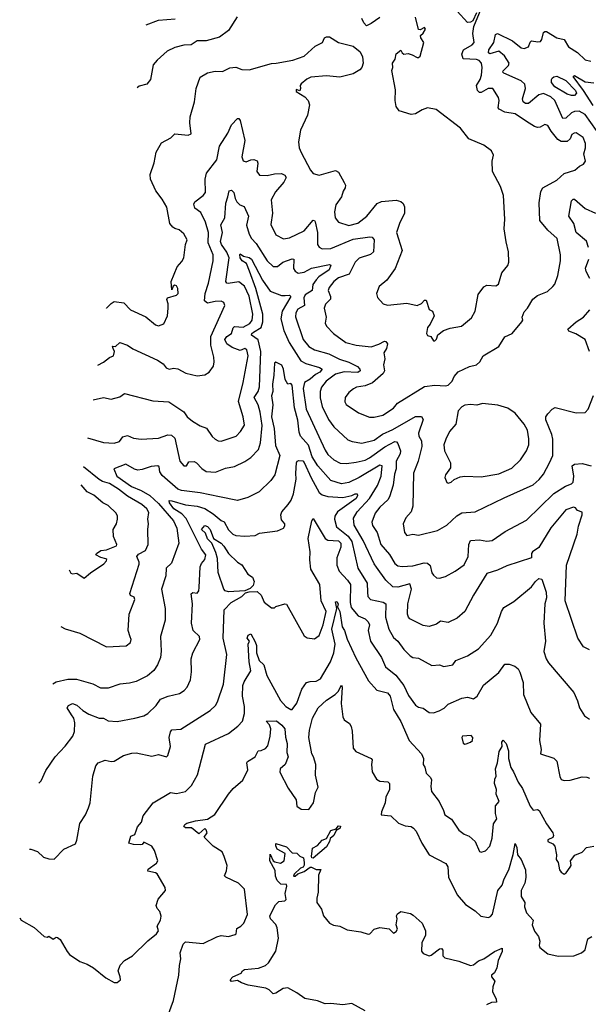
# Model space of a CAD drawing. Extents: x 1995161 to 2088924, y 769148 to 906007.
# Tile 73 of 256: x 2001640 to 2005467, y 814270 to 820898. Entities that reach past the tile are written whole.
import ezdxf

# ---------------------------------------------------------------- set-up
doc = ezdxf.new("R2010")
doc.units = 0

msp = doc.modelspace()

# ---------------------------------------------------------------- linework, layer by layer
at = {"layer": '0CON20XD'}
for points in [[(2002166.8, 818572.7), (2002205, 818592.9), (2002245, 818624), (2002270.8, 818635), (2002277.1, 818665), (2002270, 818685), (2002265, 818700), (2002285, 818698.8), (2002315, 818724.2), (2002365, 818707.1), (2002401.1, 818681.1), (2002566.8, 818606.8), (2002605, 818582), (2002626.2, 818555), (2002645, 818545.8), (2002675, 818552), (2002705, 818547.1), (2002758, 818518), (2002835, 818500), (2002885, 818506.2), (2002915.9, 818524.1), (2002943.9, 818566.1), (2002948.1, 818595), (2002946.6, 818626.6), (2002926.8, 818706.8), (2002927.5, 818765), (2003021.2, 818975), (2003015, 818993.3), (2002995, 819002.9), (2002955, 819001.2), (2002905, 818989.5), (2002884.4, 819005), (2002888.8, 819055), (2002910.5, 819125), (2002942.5, 819275), (2002941.8, 819315), (2002907.6, 819395), (2002911.8, 819465), (2002890.7, 819535), (2002859.2, 819599.2), (2002819.2, 819629.2), (2002811.5, 819655), (2002818.3, 819671.7), (2002875, 819714.4), (2002891.1, 819735), (2002888.9, 819825), (2002896.7, 819865), (2002966.2, 819955), (2002985, 820046), (2003040.9, 820135), (2003065, 820189.2), (2003105, 820232), (2003115, 820233.8), (2003125, 820220), (2003154.5, 820085.5), (2003134.5, 819975), (2003145, 819948.8), (2003165, 819941.4), (2003194.6, 819955.4), (2003215, 819956.7), (2003237.8, 819947.8), (2003242.9, 819932.9), (2003237, 819877), (2003255, 819851.4), (2003305, 819849.1), (2003355, 819861.1), (2003402.4, 819862.4), (2003425, 819852), (2003434.2, 819835), (2003418.1, 819805), (2003361.2, 819738.8), (2003331.8, 819685), (2003341.8, 819595), (2003329.8, 819519.8), (2003365, 819448.6), (2003415, 819421.9), (2003455, 819429.5), (2003554.4, 819475.6), (2003615, 819549.2), (2003625, 819546), (2003628, 819538), (2003644.2, 819465), (2003644.7, 819384.7), (2003656.5, 819366.5), (2003675, 819356.2), (2003735, 819356.6), (2003885, 819421.4), (2003995.6, 819435.6), (2004013.1, 819433.1), (2004025.6, 819415), (2004020.6, 819335), (2004002, 819318), (2003925, 819293.1), (2003898.2, 819265), (2003858.5, 819185), (2003785, 819159.2), (2003754.7, 819135), (2003722.5, 819095), (2003716.8, 819075), (2003732.9, 819035), (2003732.8, 819017.2), (2003697.4, 818982.6), (2003688.6, 818955), (2003701.9, 818895), (2003696.9, 818855), (2003705.4, 818835.4), (2003752.5, 818785), (2003835, 818725.6), (2003905, 818707.7), (2004005, 818695.3), (2004057.5, 818712.5), (2004095, 818734.2), (2004105, 818731.2), (2004115.7, 818715.7), (2004108.5, 818685), (2004091.5, 818655), (2004097.5, 818615), (2004089.3, 818575), (2004094.5, 818535), (2004086.9, 818515), (2004015, 818452.7), (2003965, 818432.3), (2003907, 818423), (2003886.2, 818413.8), (2003855, 818387.5), (2003830.6, 818355), (2003827.8, 818325), (2003837.2, 818307.2), (2003919.3, 818250.7), (2003995, 818222.2), (2004025, 818221.8), (2004085, 818236.4), (2004155, 818282.7), (2004182.9, 818317.1), (2004365, 818428.9), (2004435, 818438.5), (2004505, 818432.2), (2004523.2, 818436.8), (2004550, 818465), (2004564.2, 818495), (2004591.7, 818528.3), (2004666.8, 818563.2), (2004715, 818574), (2004736.3, 818593.7), (2004759.2, 818635), (2004865, 818698.1), (2004905, 818762), (2004955, 818785.8), (2005020.8, 818865), (2005026.2, 818875), (2005022.2, 818895), (2005035, 818930.8), (2005056.9, 818955), (2005094, 819016), (2005125, 819040.6), (2005192.3, 819067.7), (2005228.3, 819101.7), (2005241.7, 819118.3), (2005261.4, 819175), (2005280.8, 819275), (2005280.6, 819315), (2005257.5, 819425), (2005195, 819480.8), (2005141.8, 819545), (2005135.4, 819664.6), (2005148.5, 819741.5), (2005161.2, 819765), (2005255, 819818.1), (2005305, 819861.8), (2005375.6, 819884.4), (2005408.1, 819911.9), (2005435.3, 819924.7), (2005447.2, 819945), (2005436.5, 819995), (2005448.2, 820035), (2005447.3, 820065), (2005433.3, 820105), (2005385.3, 820135.3), (2005371.2, 820135), (2005356.9, 820125), (2005344.4, 820095), (2005325, 820078.5), (2005285, 820078.8), (2005261.1, 820091.1), (2005216.6, 820146.6), (2005195, 820185.8), (2005175, 820192.5), (2005143.3, 820175), (2005125, 820172.5), (2005105, 820178.2), (2005051.6, 820211.6), (2004975, 820264.7), (2004905, 820274.8), (2004866.4, 820295), (2004860.4, 820305), (2004867.9, 820355), (2004863.7, 820375), (2004825.5, 820435.5), (2004793.1, 820435), (2004745, 820408.8), (2004735, 820408.2), (2004720.8, 820420.8), (2004715.3, 820455), (2004740, 820495), (2004747.8, 820525), (2004753.4, 820575), (2004748, 820605), (2004733.4, 820623.4), (2004715, 820630.5), (2004625, 820634.3), (2004615.5, 820665), (2004627.1, 820695), (2004685, 820728.9), (2004697.8, 820745), (2004690.9, 820805), (2004697, 820853), (2004757.1, 820997.1)], [(2004715, 820944.2), (2004689.7, 820890.3), (2004675, 820881.5), (2004655, 820880), (2004584, 820955)], [(2002221.3, 818957.6), (2002225, 818956.7), (2002255, 818988), (2002275, 819000), (2002341.2, 818991.2), (2002385, 818944.3), (2002488.3, 818898.3), (2002555, 818842.9), (2002575, 818837.1), (2002609.7, 818850.3), (2002634, 818905), (2002640, 818955), (2002640, 818985), (2002630.8, 819015), (2002634, 819025), (2002695, 819042.9), (2002706.4, 819055), (2002705, 819088.8), (2002695, 819107.3), (2002685, 819110.6), (2002672.5, 819105), (2002665, 819080), (2002659.4, 819135), (2002700, 819235), (2002730.9, 819269.1), (2002745.5, 819295), (2002755.5, 819385), (2002766.7, 819415), (2002745, 819456.7), (2002713.2, 819483.2), (2002685, 819492.9), (2002670.5, 819500.5), (2002650.8, 819525), (2002629.4, 819635), (2002599.8, 819689.8), (2002555.8, 819745.8), (2002520, 819825), (2002518.6, 819855), (2002544.3, 819935), (2002558.6, 820005), (2002595, 820068.8), (2002656.5, 820103.5), (2002685, 820130), (2002775, 820121.2), (2002795, 820130), (2002784.3, 820204.3), (2002786.8, 820243.2), (2002817.1, 820345), (2002828.6, 820435), (2002855, 820510), (2002905, 820539.2), (2002955, 820552), (2003005, 820548.8), (2003055, 820574.2), (2003095, 820577.5), (2003135, 820562), (2003185, 820559.4), (2003335, 820602.1), (2003365.6, 820605.6), (2003477.5, 820625), (2003555, 820652.5), (2003629.5, 820720.5), (2003677.5, 820745), (2003692.5, 820775), (2003705, 820782.5), (2003725, 820782.5), (2003785, 820743.8), (2003885, 820718.6), (2003930.9, 820680.9), (2003947.6, 820647.6), (2003950.8, 820605), (2003942.9, 820575), (2003930.4, 820559.6), (2003885, 820534.4), (2003795, 820510), (2003705, 820519.5), (2003599.8, 820510.2), (2003572.4, 820497.6), (2003535, 820466.7), (2003526.7, 820455), (2003530, 820435), (2003525, 820420), (2003501.7, 820428.3), (2003500, 820415), (2003558.5, 820378.5), (2003581.2, 820355), (2003591.2, 820325), (2003578, 820255), (2003530, 820155), (2003515.7, 820075.7), (2003521.4, 820035), (2003533.7, 820003.7), (2003597.1, 819885), (2003615, 819862.5), (2003655, 819852.2), (2003765, 819883.8), (2003785, 819872.5), (2003825, 819802.5), (2003832.5, 819785), (2003831.4, 819765), (2003816.8, 819743.2), (2003805, 819706.2), (2003768.4, 819651.6), (2003758.8, 819605), (2003763.8, 819563.8), (2003785.3, 819535.3), (2003855, 819513.2), (2003915, 819528.9), (2003977.1, 819575), (2004045, 819660), (2004075, 819674.2), (2004175, 819684), (2004205, 819674.2), (2004220.2, 819660.2), (2004229.1, 819639.1), (2004229.5, 819595), (2004195.8, 819525), (2004175.5, 819465), (2004214.4, 819345), (2004167.5, 819222.5), (2004110, 819145), (2004058.8, 819101.2), (2004041.2, 819055), (2004047.3, 819027.3), (2004085.7, 818985.7), (2004115.9, 818975.9), (2004245, 818990), (2004315, 818973.8), (2004345, 818988), (2004365, 819010), (2004375, 819010), (2004395, 818947.5), (2004417.5, 818935), (2004430, 818905), (2004402.3, 818847.7), (2004383.8, 818826.2), (2004379.2, 818785), (2004385, 818772.5), (2004406.7, 818765), (2004425, 818736), (2004435, 818735.8), (2004445, 818746.7), (2004454.4, 818775.6), (2004492.5, 818805), (2004538.3, 818821.7), (2004614.3, 818835.7), (2004680.2, 818889.8), (2004705.6, 818935), (2004725, 819047.5), (2004765, 819100), (2004785, 819111.2), (2004845, 819106.7), (2004863.6, 819116.4), (2004885.8, 819194.2), (2004926.1, 819243.9), (2004932.5, 819265), (2004929.2, 819335), (2004913.2, 819403.2), (2004900.7, 819490.7), (2004905.7, 819555), (2004895.8, 819715), (2004875.6, 819775.6), (2004822, 819875), (2004820, 819945), (2004830, 819985), (2004816.2, 820015), (2004765, 820054), (2004663.3, 820095), (2004607.6, 820167.6), (2004443.9, 820293.9), (2004385, 820304), (2004348.8, 820291.2), (2004305, 820263.3), (2004275, 820260), (2004195, 820283.8), (2004175, 820313.3), (2004167.5, 820355), (2004169.2, 820425), (2004145.8, 820555), (2004151.9, 820575), (2004150, 820605), (2004168.1, 820631.9), (2004175, 820668), (2004205, 820692.5), (2004213.8, 820673.8), (2004225, 820665.6), (2004255, 820671.4), (2004281.5, 820661.5), (2004315, 820643.8), (2004325, 820643.3), (2004335, 820652.5), (2004360, 820745), (2004340, 820775), (2004338.3, 820791.7), (2004355, 820806.7), (2004371.2, 820835), (2004365, 820846), (2004335, 820830), (2004325, 820832.5), (2004305, 820916)], [(2003103.6, 820916.4), (2003045.4, 820824.6), (2002985, 820780.8), (2002894.4, 820755.6), (2002835.5, 820754.5), (2002795, 820728), (2002745, 820725.8), (2002685, 820710), (2002632.5, 820685), (2002565, 820625.8), (2002539.2, 820595), (2002520, 820495), (2002496.7, 820465), (2002445, 820450.8), (2002431, 820439.3)], [(2002491, 820863.1), (2002575, 820893.6), (2002687.4, 820902.6)], [(2004065, 820913.3), (2004005, 820873.3), (2003975, 820857.5), (2003956.4, 820876.4), (2003943.3, 820905)], [(2005598.1, 820045), (2005445, 820259.5), (2005405, 820281.2), (2005375, 820280), (2005355, 820271.5), (2005315, 820234.1), (2005295, 820232.1), (2005241, 820355), (2005215, 820378.5), (2005165, 820401.6), (2005135, 820391.6), (2005065, 820332.8), (2005044.3, 820334.2), (2005029.6, 820345), (2005023.6, 820365), (2005045.2, 820435), (2005039.3, 820465), (2005015, 820486), (2004897.7, 820537.7), (2004891.2, 820545), (2004893.6, 820553.6), (2004929.5, 820590.5), (2004935.5, 820605), (2004903.1, 820655), (2004865, 820685.2), (2004805, 820667.6), (2004794.8, 820675), (2004797.4, 820695), (2004830.4, 820745), (2004842.7, 820797.3), (2004855, 820804.6), (2004956.2, 820756.2), (2005015, 820709.2), (2005035, 820704.7), (2005065.6, 820715), (2005075, 820746.2), (2005085, 820755.8), (2005127.9, 820747.9), (2005145, 820750.4), (2005154.1, 820765), (2005165, 820811.2), (2005175, 820819.4), (2005185, 820817.5), (2005255, 820776.4), (2005304.5, 820764.5), (2005334.2, 820715), (2005395, 820677.8), (2005445, 820626.7), (2005485, 820617.9)], [(2005500.3, 820320.3), (2005435, 820421.8), (2005365.6, 820515), (2005375, 820521.2), (2005445, 820478.8), (2005505, 820473.8)], [(2005355, 820387.1), (2005325, 820397.3), (2005241.3, 820445), (2005219.6, 820475), (2005218.5, 820495), (2005224.2, 820505), (2005235, 820513.6), (2005255, 820516.9), (2005315, 820487.6), (2005381.4, 820421.4), (2005387, 820403), (2005375, 820388.2), (2005355, 820387.1)], [(2002133.7, 818339), (2002205, 818355.6), (2002255, 818343.8), (2002315, 818360), (2002345, 818381.4), (2002535, 818331.9), (2002644.3, 818325.7), (2002745, 818258.5), (2002766.9, 818225), (2002804.2, 818195), (2002854, 818164), (2002898.4, 818148.4), (2002935, 818093.1), (2002955, 818073.3), (2002975, 818061.9), (2002995, 818061.1), (2003096.9, 818095), (2003126.7, 818125), (2003152.1, 818167.9), (2003144.6, 818225), (2003112.6, 818327.4), (2003143.9, 818456.1), (2003177.1, 818635), (2003168.5, 818675), (2003155, 818684.2), (2003125, 818670.5), (2003070.8, 818690.8), (2003034.7, 818715), (2003021.8, 818745), (2003033.8, 818765), (2003065.3, 818785), (2003076.1, 818823.9), (2003085, 818833.4), (2003145, 818828.5), (2003188.2, 818851.8), (2003203.8, 818876.2), (2003209.2, 818915), (2003185, 819036.9), (2003153.3, 819103.3), (2003115, 819132.7), (2003042.6, 819122.6), (2003033.8, 819123.8), (2003028, 819135), (2003049.2, 819295), (2003035, 819331.8), (2002997.3, 819385), (2002991.2, 819405), (2003004.8, 819465), (2002994, 819516), (2003020.7, 819565), (2003026.8, 819663.2), (2003040.6, 819705), (2003050, 819745), (2003065, 819750.6), (2003081.1, 819735), (2003089.4, 819695), (2003102.1, 819672.1), (2003122.4, 819652.4), (2003150.7, 819640.7), (2003178.9, 819575), (2003166.8, 819515), (2003183.5, 819453.5), (2003200, 819425), (2003231.3, 819391.3), (2003305.5, 819275), (2003345, 819236.9), (2003375, 819235.5), (2003411.5, 819265), (2003475, 819288.9), (2003486.2, 819285), (2003483.9, 819223.9), (2003495, 819204.2), (2003515, 819192.5), (2003555, 819198.8), (2003605, 819224.8), (2003725, 819250.8), (2003733.8, 819245), (2003722.1, 819215), (2003653.4, 819166.6), (2003635, 819146.9), (2003613.3, 819115), (2003607.5, 819075), (2003561.6, 819045), (2003553.2, 819025), (2003557.9, 818975), (2003511.5, 818948.5), (2003498.9, 818925), (2003497.1, 818897.1), (2003548.3, 818745), (2003585, 818698.5), (2003625, 818675.8), (2003719.6, 818649.6), (2003792.2, 818612.2), (2003855, 818591.9), (2003913.9, 818563.9), (2003928.6, 818545), (2003930.5, 818535), (2003915, 818522.5), (2003825, 818527.4), (2003765, 818511.9), (2003703.8, 818465), (2003671.3, 818425), (2003663.3, 818395), (2003663.4, 818353.4), (2003676.2, 818295), (2003717.4, 818207.4), (2003755, 818158.1), (2003848.8, 818068.8), (2003877.5, 818057.5), (2003943.7, 818046.3), (2004025, 818067.8), (2004082.1, 818107.9), (2004150.7, 818139.3), (2004305, 818227.7), (2004345, 818226.7), (2004356.1, 818206.1), (2004324.4, 818114.4), (2004327.1, 818095), (2004343.8, 818063.8), (2004346.1, 818025), (2004322.3, 817925), (2004290.9, 817845), (2004287.2, 817622.8), (2004275, 817583.8), (2004238, 817545), (2004220.6, 817505), (2004230, 817445), (2004245, 817426), (2004285, 817434.2), (2004325, 817428.6), (2004451.1, 817458.9), (2004514, 817495), (2004581.5, 817558.5), (2004615, 817577.5), (2004705, 817585.6), (2004901.3, 817678.7), (2005095, 817767.5), (2005136.6, 817803.4), (2005165, 817838.5), (2005206.8, 817915), (2005228.2, 817965), (2005228.4, 818075), (2005222, 818105), (2005180.6, 818205), (2005181.6, 818225), (2005195, 818244), (2005225, 818277.1), (2005245, 818288.2), (2005385, 818252), (2005445, 818253.8), (2005466.2, 818275), (2005501.1, 818368.9)], [(2005469.2, 819365), (2005455, 819407.5), (2005386.2, 819466.2), (2005370.4, 819525), (2005336.4, 819575), (2005355, 819678.8), (2005365, 819690), (2005375, 819689.5), (2005445, 819627.5), (2005515, 819594.5)], [(2002097.4, 818082.6), (2002205, 818050.5), (2002275, 818046.7), (2002310.9, 818059.1), (2002335, 818089.2), (2002365, 818099.2), (2002405, 818081.1), (2002456.5, 818073.5), (2002575, 818081.1), (2002637.8, 818102.2), (2002661.1, 818101.1), (2002685, 818081.2), (2002717.5, 817925), (2002744.5, 817895), (2002762, 817895), (2002778.3, 817921.7), (2002815, 817924.2), (2002830.8, 817915), (2002865, 817875.6), (2002895, 817855.6), (2002957, 817853), (2003025, 817878.6), (2003085, 817891.1), (2003155.4, 817924.6), (2003195, 817950.6), (2003246.3, 818003.7), (2003260.3, 818049.7), (2003272.6, 818165), (2003258.9, 818255), (2003245.9, 818305), (2003219.2, 818355), (2003244.7, 818395), (2003253.2, 818426.8), (2003264, 818665), (2003245, 818741.8), (2003200.9, 818775), (2003202.7, 818785), (2003214.7, 818795), (2003264.2, 818825.8), (2003276.1, 818863.9), (2003277.3, 818915), (2003229.4, 819089.4), (2003187, 819205), (2003165.9, 819255.9), (2003137.5, 819275), (2003125, 819294), (2003121.7, 819318.3), (2003125, 819322.5), (2003146.5, 819306.5), (2003185, 819297.9), (2003201.2, 819285), (2003274, 819144), (2003325, 819069.4), (2003401.1, 819041.1), (2003427.7, 819042.3), (2003455, 819044.4), (2003464.4, 819035), (2003406.2, 818935), (2003398.1, 818885), (2003418.9, 818805), (2003454.3, 818725), (2003531.8, 818601.8), (2003565, 818582.9), (2003657.2, 818557.2), (2003675.5, 818545), (2003660.4, 818525), (2003630.3, 818509.7), (2003595, 818477.7), (2003556.8, 818455), (2003547.4, 818415), (2003568.9, 818275), (2003695, 817998.9), (2003715, 817971.2), (2003754.4, 817934.4), (2003796.5, 817913.5), (2003839.1, 817910.9), (2003905, 817918.6), (2003965, 817933.4), (2003995, 817948.3), (2004096.8, 818023.2), (2004165, 818059.1), (2004176.7, 818056.7), (2004185, 818045.8), (2004202.9, 817995), (2004201.3, 817975), (2004173.6, 817925), (2004174.7, 817875), (2004161.8, 817838.2), (2004153.4, 817765), (2004129.6, 817685), (2004117.8, 817665), (2004064, 817616), (2004032, 817575), (2004009.6, 817515), (2004015, 817492.9), (2004045.4, 817445), (2004070.7, 817365), (2004128.3, 817298.3), (2004165, 817237.5), (2004185, 817222), (2004215, 817217.7), (2004285, 817222.1), (2004361.7, 817241.7), (2004385, 817238.8), (2004403.5, 817223.5), (2004414.7, 817174.7), (2004425, 817158), (2004445, 817141.4), (2004465, 817138.1), (2004505, 817150.6), (2004570, 817185), (2004631.3, 817228.7), (2004658.9, 817285), (2004663.8, 817365), (2004675, 817391.9), (2004735, 817396.9), (2004785, 817386.8), (2004819.1, 817390.9), (2004908.5, 817451.5), (2005050.7, 817529.3), (2005235, 817708.7), (2005312.7, 817757.3), (2005355, 817772.5), (2005365.5, 817785), (2005370.7, 817825), (2005358.2, 817895), (2005374.7, 817905.3), (2005425, 817909.7), (2005485.9, 817894.1)], [(2005478, 819155), (2005452.2, 819202.2), (2005447.7, 819225), (2005471.3, 819285)], [(2005474.5, 818665), (2005446.2, 818745), (2005383.2, 818783.2), (2005335, 818801.2), (2005330, 818815), (2005385, 818864.4), (2005433.9, 818896.1), (2005476.9, 818945)], [(2005475.6, 816655), (2005435, 816676.2), (2005395.6, 816735), (2005311.2, 816985), (2005320.6, 817225), (2005392.2, 817435), (2005401, 817489), (2005426.5, 817565), (2005425, 817583.3), (2005395, 817594.5), (2005381.2, 817611.2), (2005366.6, 817616.6), (2005315, 817597.9), (2005215, 817476.2), (2005135, 817345.7), (2005090.8, 817315), (2005084.3, 817305), (2005083.8, 817275), (2004918.9, 817221.1), (2004855, 817191.9), (2004785, 817169.2), (2004695, 817023.8), (2004636, 816915), (2004585, 816868), (2004525, 816838.8), (2004472.1, 816847.9), (2004445, 816828), (2004396.4, 816813.6), (2004355, 816819.1), (2004265.4, 816865.4), (2004256.9, 816875), (2004251.1, 816895), (2004251.5, 816965), (2004276.9, 817065), (2004265, 817100.9), (2004185, 817078.2), (2004150.6, 817080.6), (2004105, 817124.4), (2004042.3, 817212.3), (2004025.2, 817235.2), (2003952.7, 817392.7), (2003892, 817495), (2003887.5, 817542.5), (2003910.7, 817585), (2003995.1, 817674.9), (2004048.1, 817761.9), (2004073.7, 817825), (2004080.5, 817895), (2004065, 817898), (2003925, 817815.6), (2003855, 817781.4), (2003805, 817774.3), (2003734.8, 817794.8), (2003646.5, 817895), (2003609.3, 817955), (2003583.1, 818033.1), (2003529.1, 818095), (2003520.4, 818120.4), (2003512.8, 818202.8), (2003489, 818285), (2003475, 818438), (2003465, 818449.2), (2003445, 818444), (2003426, 818475), (2003416.7, 818545), (2003405, 818571.2), (2003365, 818593.3), (2003355, 818586.7), (2003351.6, 818505), (2003340.5, 818445), (2003343.3, 818395), (2003334.2, 818365), (2003344.2, 818305), (2003334.4, 818225), (2003353, 818145), (2003361.8, 818031.8), (2003390, 817965), (2003356.7, 817835), (2003330, 817795), (2003251.1, 817718.9), (2003175, 817681.4), (2003105, 817661.5), (2002984.6, 817685.4), (2002855, 817713.7), (2002728.9, 817728.9), (2002705, 817737.1), (2002598.5, 817828.5), (2002583.8, 817855), (2002578.3, 817888.3), (2002570, 817895), (2002525, 817890.3), (2002465, 817869.2), (2002435, 817865.4), (2002411.7, 817871.7), (2002355, 817906.5), (2002273.3, 817875), (2002292.8, 817825), (2002391.7, 817755), (2002458.6, 817728.6), (2002514.8, 817695), (2002575, 817642), (2002675.3, 817525), (2002698.5, 817475), (2002711.1, 817375), (2002661.1, 817238.9), (2002625, 817206.7), (2002622.5, 817155), (2002594.3, 817065), (2002619.4, 816935), (2002618.5, 816855), (2002588.5, 816745), (2002593.2, 816646.8), (2002586.6, 816603.4), (2002568.6, 816555), (2002543.7, 816516.3), (2002499.4, 816480.6), (2002425, 816443.3), (2002379.3, 816430.7), (2002315, 816424.4), (2002235, 816397.8), (2002185, 816398.1), (2002135, 816425.6), (2002025, 816456.9), (2001964.3, 816455.7), (2001885, 816437.1), (2001862.8, 816424.9)], [(2004525, 817777.5), (2004545, 817784.2), (2004565, 817802), (2004605, 817820), (2004635, 817824.3), (2004745, 817820), (2004865, 817841.5), (2004951.6, 817878.4), (2005010, 817935), (2005051.8, 817995), (2005066.2, 818035), (2005066.8, 818076.8), (2005057.5, 818135), (2005035.3, 818175.3), (2004975, 818248.5), (2004925, 818283.8), (2004857.8, 818302.2), (2004755, 818314.4), (2004717.9, 818302.1), (2004675, 818307.1), (2004635, 818302.2), (2004615, 818291.1), (2004591.2, 818265), (2004575.7, 818175), (2004532.2, 818125), (2004507.3, 818075), (2004495.5, 818035), (2004499.5, 817995), (2004538.9, 817915), (2004539.7, 817880.3), (2004506.7, 817835), (2004501.2, 817815), (2004515, 817782), (2004525, 817777.5)], [(2001768.6, 815759.4), (2001785.5, 815774.5), (2001816.6, 815843.4), (2001878, 815935), (2001945, 816006.7), (2001998, 816075), (2002008, 816105), (2002011.2, 816165), (2002004.1, 816195), (2001989.2, 816219.2), (2001960.2, 816265), (2001968.2, 816281.8), (2001995, 816293.5), (2002024.4, 816284.4), (2002065, 816247.1), (2002105, 816222.3), (2002175, 816196.2), (2002205, 816195.7), (2002235, 816177.8), (2002295, 816174.4), (2002414.6, 816195.4), (2002475, 816211.5), (2002503.3, 816226.7), (2002559, 816281), (2002587, 816323), (2002640, 816345), (2002715, 816361.1), (2002747.6, 816382.4), (2002766.7, 816405), (2002790, 816455), (2002797, 816507), (2002794.2, 816595), (2002806, 816635), (2002851.9, 816725), (2002851.1, 816745), (2002808.5, 816785), (2002796.2, 816835), (2002802.5, 816965), (2002795, 817032.5), (2002805, 817042.5), (2002835, 817038), (2002845, 817053.3), (2002847.5, 817075), (2002855.4, 817215), (2002863.6, 817236.4), (2002886.4, 817265), (2002892.5, 817295), (2002863.7, 817333.7), (2002761.1, 817541.1), (2002730.8, 817570.8), (2002678.4, 817605), (2002647.3, 817645), (2002645, 817660.8), (2002665, 817659.7), (2002755, 817631), (2002835, 817623.7), (2002885, 817607.7), (2002941.7, 817571.7), (2002995, 817526.2), (2003016.9, 817516.9), (2003045, 817463.8), (2003075, 817434.6), (2003095, 817425.4), (2003155, 817420), (2003224.4, 817425.6), (2003255, 817441.4), (2003375, 817458), (2003415, 817475.6), (2003425, 817491.2), (2003424.5, 817505), (2003401.9, 817531.9), (2003396.7, 817565), (2003404.7, 817585.3), (2003446.5, 817633.5), (2003466.4, 817663.6), (2003481.8, 817705), (2003501.1, 817805), (2003498, 817845), (2003503.9, 817915), (2003508.1, 817925), (2003519.6, 817930.4), (2003545, 817927.1), (2003555, 817918), (2003602.7, 817812.7), (2003656.5, 817715), (2003675, 817698.2), (2003715, 817687.9), (2003815, 817682.3), (2003874.4, 817695.6), (2003896.9, 817706.9), (2003912.5, 817705), (2003914.5, 817695), (2003905, 817674.2), (2003780, 817585), (2003761.1, 817555), (2003757.9, 817535), (2003771.2, 817485), (2003851.1, 817421.1), (2003875.2, 817385), (2003915.8, 817205.8), (2003977.8, 817105), (2003981.8, 817045), (2003982.9, 817015), (2004002, 816995), (2004086.6, 816976.6), (2004104.4, 816965), (2004101.2, 816875), (2004124.7, 816794.7), (2004155, 816738.1), (2004185, 816713.1), (2004225, 816657.9), (2004267.8, 816615), (2004285, 816603.8), (2004325, 816600.5), (2004415, 816551.4), (2004465, 816554.4), (2004495, 816544.4), (2004555, 816554.4), (2004575.6, 816584.4), (2004653.8, 816616.2), (2004727.2, 816662.8), (2004812.2, 816755), (2004856.8, 816835), (2004883.5, 816915), (2004899.1, 816940.9), (2004965, 816981.8), (2005085, 817081.1), (2005111.8, 817115), (2005134.1, 817135.9), (2005155, 817132), (2005184.5, 817045), (2005186.2, 817005), (2005175.4, 816965), (2005167.8, 816835), (2005178.6, 816715), (2005167.1, 816645), (2005182.9, 816595), (2005198.7, 816568.7), (2005369.5, 816369.5), (2005395, 816313.3), (2005408.6, 816265), (2005441.7, 816211.7), (2005475, 816189.6)], [(2001917.8, 816813.6), (2001945, 816797.5), (2002045, 816767.5), (2002225, 816676), (2002357.3, 816682.7), (2002385.6, 816704.4), (2002390, 816725), (2002384.2, 816744.2), (2002370.8, 816785), (2002377.5, 816895), (2002414.4, 816995), (2002410.3, 817010.3), (2002385, 817022), (2002381.1, 817035), (2002445, 817233.3), (2002445, 817246), (2002427.5, 817285), (2002439.3, 817300.7), (2002485.9, 817324.1), (2002504.6, 817365), (2002502.7, 817465), (2002507.8, 817505), (2002501.5, 817535), (2002509.3, 817579.3), (2002496.5, 817605), (2002461.1, 817635), (2002365, 817690), (2002305, 817737.9), (2002245, 817774.7), (2002198.2, 817788.2), (2002175, 817801.6), (2002069.9, 817888)], [(2001971.9, 817195.5), (2001985, 817172.5), (2001995, 817167.5), (2002025, 817172.5), (2002075, 817137.5), (2002116.2, 817175), (2002206.2, 817233.8), (2002224, 817255), (2002225.8, 817265), (2002219.3, 817269.3), (2002185, 817277.5), (2002153.3, 817295), (2002158, 817305), (2002185, 817323.5), (2002225, 817328.2), (2002292.5, 817355), (2002293.8, 817365), (2002272.1, 817417.9), (2002269.2, 817465), (2002291.5, 817505), (2002297.8, 817535), (2002298.2, 817555), (2002288.5, 817575), (2002235, 817627.8), (2002200.6, 817645), (2002137.9, 817697.9), (2002095, 817718.5), (2002052.8, 817767.2)], [(2001705.5, 815313.8), (2001715, 815313.3), (2001758.8, 815298.8), (2001800.5, 815260.5), (2001835, 815248.8), (2001873, 815247), (2001936.4, 815313.6), (2002015, 815350), (2002025.5, 815375), (2002044.3, 815485.7), (2002082.5, 815545), (2002103, 815593), (2002114.2, 815625), (2002132.7, 815805), (2002151.6, 815875), (2002167.9, 815895), (2002215, 815913.6), (2002255, 815904.4), (2002275, 815906.9), (2002338, 815945), (2002395, 815960.7), (2002425, 815961.6), (2002529.1, 815940.9), (2002575, 815952), (2002627.5, 815935), (2002637.8, 815945), (2002654.7, 816005), (2002646.5, 816065), (2002655, 816103.3), (2002663.6, 816116.4), (2002725, 816121.4), (2002921.5, 816248.5), (2002958.1, 816281.9), (2002972.2, 816305), (2003012, 816425), (2003034.6, 816625), (2003008.8, 816735), (2003015.4, 816924.6), (2003064.4, 816975.6), (2003135.8, 817015), (2003160.8, 817039.2), (2003183.9, 817046.1), (2003238.3, 817048.3), (2003264.5, 817024.5), (2003285, 816976.2), (2003335, 816937.5), (2003355, 816937.5), (2003365, 816946.7), (2003423.6, 816966.4), (2003435, 816962.5), (2003555, 816750), (2003575, 816737.5), (2003625, 816730.8), (2003655, 816751.4), (2003682.4, 816825), (2003703.1, 816915), (2003668.5, 816985), (2003661.2, 817095), (2003599.1, 817199.1), (2003592.5, 817262.5), (2003594.4, 817315), (2003582, 817405), (2003606, 817525), (2003615, 817540), (2003695.8, 817405.8), (2003715, 817394.5), (2003785, 817388.8), (2003802, 817375), (2003802.2, 817347.8), (2003774.1, 817275), (2003775.4, 817225), (2003790.9, 817185), (2003847.3, 817125), (2003867.1, 817095), (2003865.2, 816975), (2003871.3, 816941.3), (2003918.1, 816885), (2003964.6, 816864.6), (2003984.7, 816844.7), (2003994.6, 816825), (2003985.8, 816785), (2004000.8, 816715), (2004075.2, 816605.2), (2004102.5, 816542.5), (2004170.8, 816485), (2004225.7, 816415.7), (2004257.9, 816347.9), (2004305, 816284.3), (2004325, 816270), (2004355, 816262.9), (2004395, 816234.2), (2004425, 816232), (2004464.2, 816245.8), (2004496.1, 816263.9), (2004525, 816290), (2004615, 816331.4), (2004655, 816338.1), (2004695, 816325.8), (2004718.1, 816345), (2004762.7, 816417.3), (2004865, 816504.4), (2004905, 816560), (2004935, 816558.9), (2004972.2, 816545), (2004995, 816527.9), (2005005.3, 816505), (2005027.7, 816435), (2005030, 816355), (2005081.1, 816235), (2005145.8, 816155), (2005139.5, 816045), (2005149.4, 815985), (2005144.5, 815955), (2005235, 815926.8), (2005255.4, 815905.4), (2005275, 815803.8), (2005285, 815782.2), (2005305, 815775.7), (2005345, 815779.2), (2005425, 815801.2), (2005458.3, 815798.3), (2005475, 815791.2)], [(2003045, 817047.1), (2003024, 817054), (2003015, 817064.4), (2002976.3, 817176.3), (2002971.8, 817271.8), (2002961.1, 817311.1), (2002933.3, 817373.3), (2002905, 817403.8), (2002890.5, 817440.5), (2002863.1, 817465), (2002885, 817493.1), (2002905, 817485.6), (2002922.7, 817465), (2002944.6, 817404.6), (2002995, 817372.9), (2003015, 817352.7), (2003045.3, 817305.3), (2003106.3, 817246.3), (2003135, 817228.2), (2003175, 817165.8), (2003206.7, 817145), (2003217.6, 817115), (2003210.5, 817089.5), (2003190.9, 817069.1), (2003155, 817053.3), (2003045, 817047.1)], [(2001640, 814851), (2001650, 814835), (2001736.7, 814786.7), (2001805, 814726.2), (2001825, 814722.5), (2001835, 814727.5), (2001865, 814707.5), (2001885, 814722.5), (2001895, 814720), (2001913.3, 814705), (2001958.8, 814625), (2001976.2, 814605), (2002045, 814558.8), (2002095, 814540), (2002136, 814515), (2002218.9, 814448.9), (2002275, 814416.7), (2002295, 814416.7), (2002318, 814435), (2002317.3, 814455), (2002302.5, 814495), (2002316, 814534), (2002345, 814564.2), (2002398.6, 814595), (2002502, 814698), (2002560.8, 814745), (2002573.8, 814765), (2002566.2, 814795), (2002588.6, 814835), (2002592.3, 814862.3), (2002584.2, 814895), (2002566, 814915), (2002558, 814935), (2002571.9, 814978.1), (2002620.4, 815035), (2002619.2, 815055), (2002565, 815148.8), (2002555, 815155.6), (2002502.5, 815165), (2002505, 815180), (2002560.2, 815219.8), (2002570, 815235), (2002547.5, 815305), (2002528.8, 815335), (2002475, 815360), (2002464.1, 815345.9), (2002455, 815344.2), (2002405, 815345.6), (2002375, 815353.3), (2002388.8, 815401.2), (2002415, 815413.8), (2002425.6, 815445), (2002433.1, 815465), (2002460, 815495), (2002471.3, 815538.7), (2002538.2, 815625), (2002655, 815695.4), (2002695, 815688.1), (2002755, 815702.9), (2002797.4, 815742.6), (2002837.1, 815815), (2002890.2, 816019.8), (2003045, 816092.2), (2003108.3, 816141.7), (2003138.5, 816175), (2003153.1, 816226.9), (2003152.1, 816275), (2003140, 816345), (2003140.8, 816415), (2003149.8, 816440.2), (2003195.4, 816515), (2003183.4, 816575), (2003178.6, 816695), (2003186, 816715), (2003171.2, 816735), (2003177.5, 816755), (2003195, 816762.5), (2003225, 816710), (2003233.2, 816685), (2003233.2, 816635), (2003251.1, 816585), (2003283.3, 816555), (2003302.4, 816482.4), (2003394.4, 816315), (2003430.8, 816275), (2003465, 816254.2), (2003475, 816254), (2003505, 816296.7), (2003538.7, 816391.3), (2003571.2, 816435), (2003595, 816443.8), (2003635, 816444), (2003665, 816461.2), (2003732.6, 816575), (2003753.7, 816636.3), (2003762.3, 816695), (2003740.5, 816795), (2003774.3, 816935), (2003765, 816980), (2003775, 816981.2), (2003783.8, 816965), (2003780, 816945), (2003794.6, 816914.6), (2003809.5, 816810.5), (2003825.3, 816785.3), (2003845, 816728.1), (2003902.9, 816602.9), (2003987.6, 816447.6), (2004044.6, 816384.6), (2004115, 816366.4), (2004134, 816345), (2004155, 816254.2), (2004205, 816172.5), (2004261.5, 816045), (2004345.4, 815955), (2004356.8, 815925), (2004355.5, 815885), (2004367.1, 815865), (2004376.4, 815826.4), (2004405.6, 815795.6), (2004411.2, 815781.2), (2004406.7, 815735), (2004412.6, 815702.6), (2004463.1, 815635), (2004493.6, 815575), (2004500.7, 815545), (2004546.9, 815515), (2004595, 815442.5), (2004631.2, 815415), (2004665, 815400.8), (2004706.6, 815366.6), (2004735, 815297.5), (2004746.7, 815293.3), (2004775, 815302.5), (2004803.3, 815335), (2004820.9, 815389.1), (2004830, 815485), (2004851.8, 815518.2), (2004842.7, 815555), (2004843.4, 815605), (2004866.7, 815635), (2004846.6, 815685), (2004849.6, 815715), (2004835.7, 815755), (2004837.6, 815785), (2004846, 815805), (2004842.8, 815855), (2004856.5, 815895), (2004868.3, 815971.7), (2004888.1, 816005), (2004886.2, 816035), (2004895, 816048), (2004915.4, 816025), (2004930.4, 815975), (2004931.1, 815925), (2004945, 815863.8), (2004964.5, 815834.5), (2004994.7, 815764.7), (2005023.4, 815723.4), (2005075, 815602.5), (2005095, 815576), (2005125, 815580), (2005136.2, 815575), (2005185.8, 815485), (2005227.5, 815425), (2005233.8, 815405), (2005228.3, 815391.7), (2005195, 815375.8), (2005194.4, 815365), (2005229.1, 815349.1), (2005242, 815335), (2005253.1, 815275), (2005251.4, 815245), (2005263.4, 815223.4), (2005274.3, 815174.3), (2005285, 815158.8), (2005305, 815146.2), (2005318.8, 815155), (2005346.1, 815193.9), (2005351.2, 815205), (2005346.2, 815235), (2005376.7, 815273.3), (2005425, 815293.5), (2005455, 815326.2), (2005505, 815334.2)], [(2002634.3, 814185), (2002676, 814295), (2002710.8, 814465), (2002715, 814530), (2002725.4, 814574.6), (2002721.1, 814615), (2002739.2, 814675), (2002755, 814689.4), (2002875, 814678.1), (2002967.1, 814722.9), (2002995, 814733.8), (2003045, 814726.2), (2003090.3, 814739.7), (2003096.7, 814745), (2003100.8, 814779.2), (2003129.4, 814795), (2003148.2, 814815), (2003173.3, 814875), (2003152.9, 815045), (2003113.2, 815085), (2003027.5, 815125), (2003018, 815135), (2003032.3, 815167.7), (2003036.7, 815205), (2003015.8, 815265), (2003002, 815295), (2002941.2, 815335), (2002882.5, 815395), (2002901.1, 815425), (2002894.5, 815444.5), (2002885, 815452.5), (2002845, 815418), (2002797.1, 815457.1), (2002755, 815457.8), (2002745.8, 815465.8), (2002750.7, 815479.3), (2002765, 815488.9), (2002822.5, 815505), (2002903.6, 815516.4), (2002952.5, 815547.5), (2003046, 815685), (2003077.9, 815722.1), (2003141.5, 815778.5), (2003175, 815847.5), (2003168.6, 815895), (2003173.8, 815905), (2003225, 815936.2), (2003244.4, 815975.6), (2003265, 815977.5), (2003295, 815992.5), (2003309.4, 816010.6), (2003325.4, 816075), (2003330, 816125), (2003320.4, 816150.4), (2003300, 816175), (2003368.7, 816178.7), (2003405, 816149.2), (2003424.6, 816124.6), (2003428.1, 816068.1), (2003439.8, 816025), (2003438.2, 815965), (2003446, 815935), (2003427.3, 815885), (2003392.7, 815855), (2003391.3, 815831.3), (2003447.5, 815725), (2003500, 815645), (2003505, 815604.3), (2003535, 815583.8), (2003585, 815580), (2003618.1, 815625), (2003630, 815695), (2003648.8, 815731.2), (2003632, 815812), (2003633.8, 815885), (2003617.2, 815935), (2003606.2, 815956.2), (2003585.4, 816065), (2003590.8, 816115), (2003611.7, 816195), (2003648.9, 816265), (2003705, 816318.1), (2003764, 816355), (2003783.8, 816375), (2003805, 816418), (2003810.8, 816405), (2003804.6, 816295), (2003814.4, 816205), (2003825, 816183.8), (2003859.1, 816159.1), (2003870.3, 816140.3), (2003877.6, 816107.6), (2003883.5, 815993.5), (2003901.9, 815971.9), (2004006.7, 815925), (2004011.9, 815915), (2004006.9, 815885), (2004013.3, 815835), (2004042, 815785), (2004065, 815771.9), (2004116.9, 815766.9), (2004128.8, 815755), (2004128.6, 815715), (2004104.3, 815665), (2004100, 815625), (2004074.4, 815565), (2004073.8, 815545), (2004137.9, 815537.9), (2004189.3, 815489.3), (2004235, 815471.1), (2004275, 815465.7), (2004291.2, 815455), (2004309.2, 815435), (2004347.1, 815355), (2004395, 815275.7), (2004507.8, 815217.8), (2004520.8, 815195), (2004526.9, 815125), (2004585, 815006), (2004640.5, 814940.5), (2004705, 814898.5), (2004743.9, 814863.9), (2004795, 814854.5), (2004809.4, 814860.6), (2004823, 814877), (2004859.2, 815035), (2004887.4, 815072.6), (2004900, 815115), (2004931.8, 815175), (2004962.5, 815277.5), (2004975, 815352.5), (2004985.4, 815325), (2004990.8, 815275), (2005015.8, 815245), (2005043.9, 815173.9), (2005046.7, 815123.3), (2005040, 815085), (2005014.6, 815035), (2005014.5, 814995), (2005039.6, 814955), (2005038.2, 814925), (2005050.6, 814885), (2005096.2, 814835), (2005090, 814805), (2005105, 814761.2), (2005131.2, 814725), (2005140, 814695), (2005135.6, 814665), (2005140.9, 814650.9), (2005195, 814610), (2005265, 814594), (2005370, 814595), (2005421.2, 814615), (2005445, 814636.7), (2005465, 814710), (2005491.2, 814725)], [(2004635, 816020.8), (2004645, 816022.9), (2004675, 816033.8), (2004686.9, 816045), (2004690, 816065), (2004678.3, 816078.3), (2004621.2, 816075), (2004616.7, 816065), (2004625, 816027.5), (2004635, 816020.8)], [(2003615, 815254.3), (2003606, 815256), (2003604.5, 815264.5), (2003610.4, 815319.6), (2003645, 815339.2), (2003675, 815374.4), (2003704.2, 815385.8), (2003735, 815440), (2003770, 815450), (2003785, 815470), (2003799.3, 815469.3), (2003796, 815455), (2003770, 815440), (2003755, 815406.2), (2003730, 815385), (2003725.7, 815365), (2003705, 815330.6), (2003615, 815254.3)], [(2003964.2, 814225.8), (2003875, 814275.7), (2003814.1, 814265.9), (2003735, 814274.9), (2003695, 814271.7), (2003645, 814292.9), (2003558.1, 814308.1), (2003505, 814347.1), (2003445, 814380.8), (2003413.4, 814376.6), (2003365, 814345.5), (2003345, 814341.1), (2003318, 814368), (2003297.7, 814377.7), (2003178.8, 814398.8), (2003133.6, 814413.6), (2003105, 814430.4), (2003065, 814422.9), (2003055.7, 814435), (2003075, 814454.4), (2003131.2, 814478.8), (2003139.4, 814495), (2003154.2, 814505), (2003246.4, 814513.6), (2003295, 814530), (2003315, 814548.5), (2003365, 814628.1), (2003381, 814715), (2003371.9, 814785), (2003365, 814807.5), (2003329.1, 814845), (2003324.3, 814865), (2003361.3, 814938.7), (2003385, 814960.9), (2003424, 814966), (2003433.3, 814975), (2003427.5, 815015), (2003437.5, 815065), (2003436.7, 815076.7), (2003397.8, 815077.8), (2003372.2, 815102.2), (2003362.4, 815132.4), (2003360, 815170), (2003324.3, 815235), (2003325, 815280), (2003346.2, 815236.2), (2003358, 815228), (2003395, 815220.3), (2003420, 815235), (2003426, 815285), (2003373.5, 815315), (2003364.3, 815335.7), (2003365, 815352.5), (2003435, 815330.6), (2003475, 815290), (2003505, 815286), (2003525, 815265.8), (2003549.2, 815255), (2003554.4, 815224.4), (2003554.3, 815205.7), (2003547.3, 815192.7), (2003530, 815185), (2003487.5, 815145), (2003483, 815133), (2003495, 815133.3), (2003512.5, 815147.5), (2003555, 815164.2), (2003595, 815192), (2003605, 815192.9), (2003635, 815177.7), (2003667.3, 815177.3), (2003651.3, 815138.7), (2003650, 815025), (2003640, 814985), (2003640.8, 814955), (2003670.3, 814910.3), (2003683.8, 814865), (2003725.9, 814815.9), (2003753, 814803), (2003795.5, 814795.5), (2003845, 814770), (2003935, 814758), (2003985, 814740.8), (2003997.5, 814745), (2004025, 814775.6), (2004065, 814786.2), (2004127.4, 814777.4), (2004155, 814749.1), (2004175, 814760), (2004183.6, 814775), (2004174.4, 814805), (2004180, 814845), (2004176.2, 814865), (2004182.3, 814877.7), (2004205.9, 814894.1), (2004269.8, 814879.8), (2004289.3, 814869.3), (2004349.2, 814815), (2004371.2, 814765), (2004371.2, 814735), (2004346.1, 814683.9), (2004345, 814627.5), (2004355, 814612.2), (2004395, 814596.9), (2004408.9, 814601.1), (2004465, 814643.8), (2004480, 814645), (2004488, 814635), (2004488.6, 814595), (2004501.7, 814581.7), (2004595, 814561.1), (2004675, 814530.4), (2004695, 814535.5), (2004728.2, 814561.8), (2004765, 814575.5), (2004834.7, 814625.3), (2004887.3, 814647.3), (2004886.9, 814625), (2004860, 814565), (2004850.5, 814515), (2004835, 814481.2), (2004816.7, 814465), (2004816.7, 814455), (2004837.1, 814425), (2004823.5, 814386.5), (2004822.1, 814355), (2004846.5, 814305), (2004850, 814285), (2004815, 814282.5), (2004782.5, 814265)]]:
    msp.add_lwpolyline(points, dxfattribs=at)

doc.saveas('drawing.dxf')
